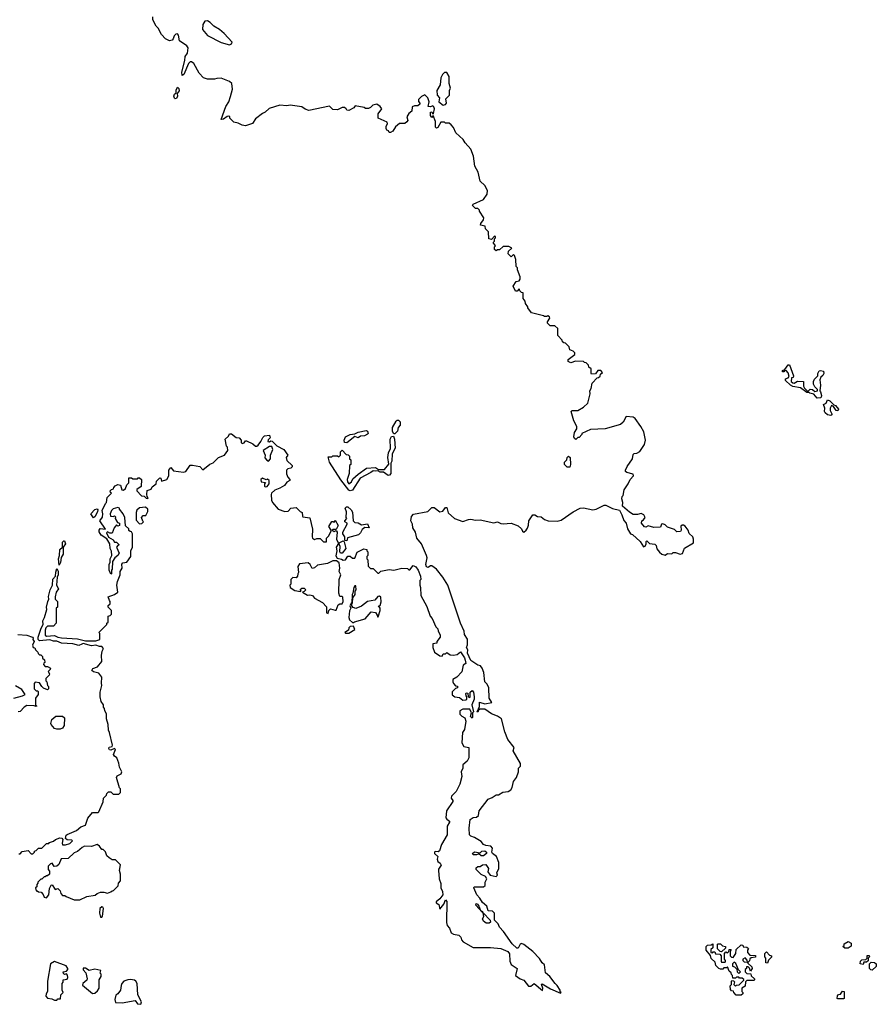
# Model space of a CAD drawing. Extents: x 1980017 to 2252640, y 74400 to 266395.
# Tile 52 of 256: x 2105812 to 2113260, y 98393 to 106950. Entities that reach past the tile are written whole.
import ezdxf

# ---------------------------------------------------------------- set-up
doc = ezdxf.new("R2010")
doc.units = 0

msp = doc.modelspace()

# ---------------------------------------------------------------- linework, layer by layer
at = {"layer": '0CON20XD'}
for points in [[(2109447, 106013), (2109435, 106007.5), (2109427.5, 106015), (2109426.7, 106065), (2109408.3, 106118.3), (2109395, 106100), (2109383.8, 106116.2), (2109385, 106147.5), (2109395, 106150), (2109405, 106130), (2109410, 106135), (2109417.5, 106175), (2109411.7, 106191.7), (2109405, 106200), (2109385, 106192.5), (2109362.5, 106195), (2109373.3, 106235), (2109360.5, 106270.5), (2109335, 106296.2), (2109305, 106282), (2109280, 106255), (2109278.3, 106238.3), (2109290, 106225), (2109290, 106215), (2109275, 106200), (2109245, 106202.5), (2109225, 106192.5), (2109222.5, 106155), (2109194.1, 106135.9), (2109177.5, 106105), (2109187.5, 106075), (2109178.3, 106061.7), (2109161.7, 106048.3), (2109115, 106046.7), (2109080.7, 106019.3), (2109055, 105982.5), (2109035, 105970), (2109025, 105970), (2109020, 105985), (2109005, 105990), (2108997.5, 106005), (2108997.5, 106025), (2109010, 106045), (2109008.3, 106058.3), (2108930, 106095), (2108928.3, 106131.7), (2108960, 106175), (2108947.5, 106195), (2108917, 106217), (2108881.7, 106208.3), (2108863, 106187), (2108845, 106177.5), (2108818.3, 106178.3), (2108807, 106187), (2108728.3, 106201.7), (2108716.4, 106183.6), (2108675, 106160), (2108655, 106162.5), (2108650, 106175), (2108635, 106186.7), (2108615, 106186.7), (2108575, 106167.5), (2108535, 106170), (2108505, 106197.5), (2108325, 106161.2), (2108295, 106171.2), (2108265, 106193.8), (2108165, 106206), (2108135, 106200.8), (2108075, 106208), (2107981.1, 106178.9), (2107946.2, 106145), (2107924.2, 106135.8), (2107862.9, 106087.1), (2107835, 106046.7), (2107775, 106027.5), (2107745, 106032.5), (2107711.7, 106051.7), (2107675, 106060), (2107640, 106095), (2107640, 106105), (2107631.7, 106111.7), (2107615, 106107.5), (2107585, 106086.7), (2107563.9, 106083.9), (2107603, 106197), (2107630, 106235), (2107646.4, 106283.6), (2107662.5, 106345), (2107657.5, 106395), (2107635, 106412.5), (2107565, 106442.5), (2107525, 106440), (2107505, 106432.5), (2107445, 106432.5), (2107410, 106445), (2107372.5, 106485), (2107325, 106570), (2107305, 106582.5), (2107295, 106582.5), (2107279.3, 106570.7), (2107239.5, 106475), (2107225, 106465.8), (2107220.4, 106495), (2107249.2, 106595), (2107250.2, 106629.8), (2107271.1, 106658.9), (2107276.4, 106706.4), (2107265, 106723.8), (2107202.5, 106765), (2107192.5, 106815), (2107185, 106826.7), (2107170, 106825), (2107155, 106810), (2107147.5, 106785), (2107137, 106773), (2107115, 106767.5), (2107080, 106785), (2107045, 106820), (2107017.5, 106875), (2106997.5, 106895), (2106968.3, 106948.3), (2106970, 106975)], [(2107635, 106732.5), (2107655, 106740), (2107660, 106755), (2107589.3, 106829.3), (2107550, 106865), (2107500, 106895), (2107467, 106927), (2107445, 106940), (2107421.7, 106938.3), (2107403, 106907), (2107402.5, 106865), (2107445, 106812.5), (2107565, 106752.5), (2107635, 106732.5)], [(2109495, 106206.2), (2109515, 106213.8), (2109522.5, 106225), (2109518.3, 106261.7), (2109550, 106295), (2109550, 106335), (2109557.5, 106355), (2109546.7, 106395), (2109546.4, 106456.4), (2109525, 106490), (2109505, 106490), (2109487.5, 106475), (2109473.3, 106445), (2109467, 106383), (2109440, 106335), (2109442.5, 106295), (2109461.7, 106271.7), (2109457.5, 106235), (2109495, 106206.2)], [(2107165, 106262), (2107157.9, 106267.9), (2107153.2, 106286.8), (2107158.1, 106301.9), (2107172.5, 106315), (2107173, 106337), (2107185, 106362.5), (2107195, 106352.5), (2107197.3, 106332.7), (2107180.7, 106309.3), (2107184.4, 106285), (2107175, 106264.2), (2107165, 106262)], [(2109469.3, 99619.3), (2109476.1, 99603.9), (2109453, 99567), (2109452.5, 99555), (2109458.8, 99485), (2109473, 99443), (2109472.5, 99405), (2109487.5, 99375), (2109492.5, 99345), (2109465, 99310), (2109432.5, 99285), (2109432.5, 99275), (2109455, 99260), (2109465, 99220), (2109500, 99265), (2109515, 99300), (2109527, 99287), (2109524.1, 99104.1), (2109528.3, 99078.3), (2109550, 99055), (2109562.5, 99015), (2109585, 99002.5), (2109630, 98995), (2109647, 98977), (2109653, 98953), (2109667, 98937), (2109755, 98888), (2109905, 98886.2), (2109995, 98877.5), (2110055, 98852.5), (2110071.7, 98831.7), (2110073, 98767), (2110085, 98740), (2110136.7, 98705), (2110122.5, 98642.5), (2110163.9, 98613.9), (2110195, 98602.5), (2110235, 98551.2), (2110255, 98551.2), (2110285, 98573.3), (2110356.7, 98513.3), (2110360, 98535), (2110350, 98565), (2110355, 98570), (2110426.7, 98526.7), (2110515, 98490), (2110520, 98495), (2110511.7, 98501.7), (2110510, 98515), (2110485, 98557.5), (2110467.5, 98575), (2110422.5, 98635), (2110385, 98667.5), (2110375, 98737.5), (2110353.8, 98755), (2110330.3, 98790.3), (2110273.1, 98853.1), (2110195, 98913.3), (2110175, 98922.5), (2110162.5, 98915), (2110145, 98880), (2110135, 98880), (2110095, 98918.8), (2110020, 99025), (2109982.7, 99062.7), (2109971.4, 99091.4), (2109941.4, 99125), (2109940, 99185), (2109921.7, 99201.7), (2109885, 99206.7), (2109873.3, 99245), (2109835, 99278.8), (2109814, 99315), (2109787.5, 99345), (2109760, 99405), (2109762.5, 99415), (2109845, 99413.3), (2109860, 99425), (2109860, 99455), (2109872.5, 99485), (2109863, 99503), (2109825, 99520), (2109780, 99565), (2109781.7, 99578.3), (2109795, 99590), (2109815, 99590), (2109835, 99606.2), (2109865, 99607.5), (2109887.5, 99575), (2109882.5, 99545), (2109902.5, 99515), (2109955.8, 99504.2), (2109966.7, 99515), (2109960, 99535), (2109978.8, 99575), (2109978.8, 99625), (2109958.3, 99678.3), (2109922.5, 99705), (2109917.5, 99715), (2109921.7, 99751.7), (2109908.3, 99768.3), (2109865, 99772.5), (2109845, 99782.5), (2109825, 99807.5), (2109765, 99843.3), (2109733.8, 99853.8), (2109722.5, 99865), (2109720, 99925), (2109729.3, 100000.7), (2109755, 100017.5), (2109785, 100020), (2109802.5, 100035), (2109806.4, 100073.6), (2109885, 100177.5), (2109920.7, 100189.3), (2109955, 100212.5), (2109975, 100212.5), (2110013.6, 100236.4), (2110057.7, 100242.3), (2110081.7, 100258.3), (2110093.9, 100276.1), (2110105, 100330), (2110132.5, 100365), (2110150, 100415), (2110150, 100445), (2110167, 100463), (2110167.5, 100485), (2110103.3, 100595), (2110110, 100625), (2110056.7, 100695), (2110030.7, 100760.7), (2110002.5, 100875), (2109965, 100897.5), (2109915, 100916.7), (2109855, 100958), (2109812.5, 100957.5), (2109800, 100950), (2109795, 100932.5), (2109790, 100935), (2109809.3, 100980.7), (2109811.2, 101018.8), (2109855.8, 101005.8), (2109916.7, 101015), (2109894, 101055), (2109890, 101145), (2109878, 101175), (2109856.2, 101195), (2109847.7, 101277.7), (2109833.3, 101315), (2109817.5, 101335), (2109795, 101340), (2109735, 101381.2), (2109706, 101445), (2109708.8, 101475), (2109697.5, 101495), (2109707, 101517), (2109706.4, 101566.4), (2109678.3, 101608.3), (2109676.7, 101635), (2109643.8, 101705), (2109536, 102035), (2109492.5, 102105), (2109435, 102176.2), (2109395, 102203.3), (2109385, 102203.3), (2109365, 102190), (2109350, 102195), (2109343.3, 102215), (2109356.2, 102273.8), (2109350, 102295), (2109305.7, 102395.7), (2109264.1, 102444.1), (2109252.5, 102495), (2109230, 102535), (2109227.5, 102565), (2109212.5, 102595), (2109218.3, 102631.7), (2109236.4, 102653.6), (2109360, 102675), (2109395, 102710), (2109415, 102710), (2109465, 102673.8), (2109489.7, 102680.3), (2109515, 102710), (2109525, 102710), (2109537.5, 102665), (2109593.9, 102613.9), (2109665, 102588.8), (2109714.1, 102605.9), (2109735, 102610), (2109775, 102602), (2109815, 102602.5), (2109935, 102578.8), (2109965, 102586.2), (2109995, 102571.2), (2110015, 102568.8), (2110085, 102573.3), (2110145, 102552.5), (2110176.4, 102526.4), (2110182.5, 102505), (2110195, 102497.5), (2110216.4, 102513.6), (2110228.3, 102531.7), (2110237, 102557), (2110237.5, 102595), (2110275, 102647.5), (2110291.7, 102648.3), (2110313.6, 102633.6), (2110345, 102630), (2110376.4, 102606.4), (2110405.9, 102595.9), (2110485, 102592), (2110518.6, 102601.4), (2110625, 102674), (2110685, 102706.2), (2110715, 102708), (2110795, 102689.2), (2110825, 102696), (2110895, 102731.2), (2110909.3, 102730.7), (2110965, 102701.2), (2111026.4, 102686.4), (2111047.7, 102647.7), (2111065, 102597.5), (2111086, 102575), (2111096.7, 102525), (2111123, 102483), (2111140, 102475), (2111207.5, 102415), (2111235, 102370), (2111250, 102375), (2111260, 102395), (2111260, 102415), (2111265, 102420), (2111288.3, 102398.3), (2111335, 102392.5), (2111345, 102380), (2111351.7, 102351.7), (2111373.6, 102323.6), (2111393.9, 102303.9), (2111423, 102297), (2111445, 102310), (2111481.7, 102308.3), (2111495, 102320), (2111515, 102320), (2111555, 102306.2), (2111575, 102310), (2111593.6, 102356.4), (2111670, 102405), (2111671.2, 102435), (2111665.8, 102455.8), (2111633.6, 102483.6), (2111624, 102515), (2111599.3, 102549.3), (2111585, 102558), (2111572.5, 102557.5), (2111561.2, 102548.8), (2111562.5, 102515), (2111556.4, 102503.6), (2111525, 102500), (2111505, 102520), (2111445, 102540), (2111425, 102560), (2111405, 102570), (2111392.5, 102565), (2111385, 102540), (2111325, 102537.5), (2111275, 102552.5), (2111255, 102540), (2111245, 102542.5), (2111217.5, 102575), (2111220, 102595), (2111236.4, 102603.6), (2111250, 102625), (2111237.7, 102647.7), (2111215, 102660), (2111185, 102650), (2111145, 102651.2), (2111115, 102668.8), (2111053, 102723), (2111057.5, 102755), (2111047.5, 102785), (2111050, 102805), (2111060, 102815), (2111067.5, 102865), (2111102.5, 102915), (2111120, 102955), (2111147.5, 102985), (2111145, 103000), (2111090, 103015), (2111080, 103025), (2111080, 103035), (2111093, 103067), (2111140, 103135), (2111145, 103170), (2111155, 103180), (2111177, 103183), (2111205, 103197.5), (2111245, 103257.5), (2111254, 103295), (2111237.7, 103367.7), (2111213.3, 103415), (2111162.5, 103485), (2111145, 103496.2), (2111085, 103502.5), (2111058.3, 103451.7), (2111035, 103432.5), (2110903, 103393), (2110775, 103390), (2110700, 103355), (2110700, 103345), (2110675, 103320), (2110665, 103320), (2110647, 103303), (2110635, 103310), (2110630, 103325), (2110637, 103363), (2110656.4, 103393.6), (2110656.7, 103415), (2110630, 103465), (2110607.5, 103545), (2110615, 103552.5), (2110665, 103552.5), (2110715, 103582.5), (2110753, 103617), (2110771.7, 103698.3), (2110770, 103725), (2110780, 103745), (2110788.3, 103791.7), (2110831.7, 103838.3), (2110845, 103840), (2110858.3, 103851.7), (2110861.7, 103868.3), (2110880, 103885), (2110865, 103900), (2110840, 103900), (2110818.3, 103871.7), (2110785, 103870), (2110780, 103875), (2110780, 103915), (2110761.7, 103931.7), (2110758.3, 103948.3), (2110738.3, 103968.3), (2110721.7, 103971.7), (2110715, 103980), (2110645, 103983.3), (2110605, 103966.7), (2110580.7, 103980.7), (2110581.7, 103998.3), (2110638.3, 104041.7), (2110640, 104055), (2110625, 104070), (2110595, 104080), (2110588.3, 104108.3), (2110558.3, 104138.3), (2110541.7, 104141.7), (2110531.7, 104151.7), (2110530, 104165), (2110490, 104205), (2110490, 104265), (2110465, 104290), (2110425, 104290), (2110401.7, 104311.7), (2110400, 104325), (2110420, 104355), (2110418.3, 104368.3), (2110405, 104377.5), (2110395, 104370), (2110375, 104370), (2110367, 104377), (2110263, 104403), (2110230, 104445), (2110230, 104455), (2110210, 104485), (2110207.5, 104505), (2110188.3, 104528.3), (2110190, 104575), (2110175, 104580), (2110160, 104595), (2110155, 104610), (2110138.3, 104591.7), (2110121.7, 104591.7), (2110103, 104633), (2110130, 104675), (2110155, 104680), (2110162.5, 104695), (2110162.5, 104715), (2110140, 104775), (2110140, 104795), (2110130, 104805), (2110126.7, 104865), (2110115, 104900), (2110105, 104910), (2110085, 104890), (2110060, 104915), (2110061.7, 104938.3), (2110090, 104965), (2110065, 104980), (2110015, 104980), (2109985, 104950), (2109965, 104950), (2109955, 104940), (2109941.7, 104951.7), (2109940, 104975), (2109950, 104985), (2109930, 105015), (2109940, 105025), (2109940, 105045), (2109950, 105055), (2109950, 105065), (2109941.7, 105068.3), (2109915, 105040), (2109890, 105045), (2109887, 105107), (2109861.7, 105131.7), (2109860, 105155), (2109820, 105165), (2109821.7, 105178.3), (2109845, 105210), (2109847, 105227), (2109810, 105285), (2109810, 105295), (2109795, 105310), (2109775, 105310), (2109750, 105335), (2109755, 105347.5), (2109845, 105386.7), (2109875.8, 105435), (2109880.8, 105465), (2109855, 105508), (2109815.7, 105545.7), (2109799.2, 105625), (2109768.3, 105678.3), (2109757.5, 105765), (2109735.9, 105825.9), (2109685, 105880), (2109669.3, 105909.3), (2109605, 105967.5), (2109583.6, 106013.6), (2109565, 106037.5), (2109545, 106050), (2109515, 106050), (2109505, 106060), (2109475, 106060), (2109447, 106013)], [(2112745, 103660), (2112717, 103697), (2112683, 103703), (2112675, 103710), (2112655, 103710), (2112601.7, 103751.7), (2112535, 103763.3), (2112512.5, 103775), (2112470, 103815), (2112471.7, 103828.3), (2112493, 103837), (2112501.7, 103848.3), (2112495, 103880), (2112475, 103900), (2112461.7, 103898.3), (2112455, 103890), (2112445, 103890), (2112445, 103900), (2112465, 103910), (2112495, 103950), (2112505, 103950), (2112540, 103855), (2112538.3, 103841.7), (2112523, 103837), (2112520, 103805), (2112533, 103793), (2112545, 103792.5), (2112575, 103807.5), (2112626.2, 103806.2), (2112627.5, 103765), (2112637, 103747), (2112665, 103720), (2112685, 103740), (2112705, 103737.5), (2112725, 103720), (2112750, 103725), (2112750, 103735), (2112725, 103760), (2112713, 103783), (2112712.5, 103805), (2112722.5, 103825), (2112752.5, 103855), (2112752.5, 103875), (2112761.7, 103898.3), (2112775, 103902.5), (2112800, 103895), (2112803.3, 103875), (2112795, 103857.5), (2112776.7, 103843.3), (2112769.3, 103820.7), (2112773.3, 103775), (2112767.5, 103725), (2112775.9, 103715.9), (2112782.5, 103685), (2112781.7, 103668.3), (2112775, 103662.5), (2112745, 103660)], [(2112865, 103510), (2112835, 103516.7), (2112815, 103532.5), (2112810, 103545), (2112812.5, 103575), (2112800, 103605), (2112823.3, 103616.7), (2112835, 103647.5), (2112855, 103636.7), (2112891.7, 103601.7), (2112905, 103597.5), (2112932.5, 103565), (2112925, 103550), (2112910, 103555), (2112888.3, 103588.3), (2112871.7, 103598.3), (2112857.5, 103575), (2112857.5, 103555), (2112872.5, 103525), (2112872.5, 103515), (2112865, 103510)], [(2109075, 103350), (2109065, 103350), (2109052.5, 103372.5), (2109052.5, 103405), (2109085, 103460), (2109095, 103470), (2109105, 103470), (2109120, 103455), (2109120, 103425), (2109102.5, 103405), (2109097.5, 103375), (2109075, 103350)], [(2108655, 103273.3), (2108637, 103277), (2108632.5, 103295), (2108646.2, 103325), (2108661.2, 103335), (2108685, 103345.5), (2108725, 103351.2), (2108755, 103366.7), (2108825, 103380), (2108837.5, 103375), (2108842.5, 103355), (2108835, 103347.5), (2108810, 103335), (2108775, 103330), (2108755, 103317.5), (2108725, 103327.5), (2108655, 103273.3)], [(2106225, 99870), (2106305, 99903.8), (2106343, 99937), (2106385, 99950), (2106405, 100010), (2106445, 100060), (2106495, 100060), (2106500, 100065), (2106537, 100153), (2106540, 100185), (2106568.3, 100211.7), (2106570, 100225), (2106585, 100240), (2106605, 100240), (2106625, 100220), (2106675, 100220), (2106690, 100235), (2106690, 100265), (2106680, 100275), (2106652.5, 100365), (2106660.7, 100379.3), (2106695, 100397.5), (2106700, 100415), (2106680, 100455), (2106675, 100490), (2106656.2, 100535), (2106635, 100551.2), (2106627.5, 100565), (2106645, 100607.5), (2106635, 100617.5), (2106605, 100601.1), (2106593.9, 100603.9), (2106587.1, 100615), (2106591.3, 100628.7), (2106616.4, 100633.6), (2106620, 100645), (2106593.3, 100755), (2106583.3, 100775), (2106582.5, 100825), (2106567.5, 100875), (2106567, 100917), (2106553, 100943), (2106550, 100965), (2106540, 100975), (2106540, 100995), (2106520, 101025), (2106512.5, 101065), (2106512.5, 101105), (2106527.5, 101165), (2106523.3, 101185), (2106527.5, 101235), (2106500.7, 101270.7), (2106455, 101283.8), (2106440, 101295), (2106449.3, 101310.7), (2106487.5, 101325), (2106527, 101373), (2106522.5, 101425), (2106528.3, 101461.7), (2106540, 101485), (2106525, 101502.5), (2106505, 101502.5), (2106475, 101513.8), (2106435, 101507.5), (2106365, 101527.5), (2106351.7, 101521.7), (2106325, 101511.2), (2106275, 101526.7), (2106175, 101531.2), (2106135, 101550), (2106105, 101548.8), (2106075, 101561.2), (2105985, 101553.3), (2105973.3, 101565), (2105973.8, 101585), (2105997.7, 101662.3), (2106016.2, 101693.8), (2106014.5, 101725.5), (2106028.8, 101755), (2106046.7, 101825), (2106044.3, 101845), (2106055.7, 101895), (2106066.7, 101915), (2106062.7, 101937.3), (2106075.7, 101995), (2106096.7, 102035), (2106100.9, 102089.1), (2106123.3, 102115), (2106125, 102150), (2106135, 102180), (2106146.4, 102156.4), (2106146.7, 102125), (2106137.5, 102105), (2106132.5, 102035), (2106150, 102005), (2106130, 101975), (2106120, 101935), (2106120, 101915), (2106140, 101895), (2106140, 101845), (2106130, 101835), (2106130, 101705), (2106105, 101680), (2106055, 101680), (2106040, 101665), (2106033.8, 101645), (2106035, 101600), (2106046.4, 101593.6), (2106115, 101597.5), (2106145, 101582.5), (2106175, 101577.5), (2106315, 101570), (2106385, 101553.3), (2106475, 101553.3), (2106510, 101565), (2106510, 101615), (2106500, 101625), (2106550, 101675), (2106570, 101695), (2106570, 101705), (2106580, 101715), (2106580, 101765), (2106598.3, 101771.7), (2106610, 101785), (2106610, 101815), (2106580, 101845), (2106581.7, 101858.3), (2106600, 101875), (2106600, 101895), (2106591.7, 101901.7), (2106580, 101935), (2106635, 101955.7), (2106666.7, 101975), (2106656.7, 102035), (2106662, 102068), (2106686, 102125), (2106686, 102155), (2106704, 102185), (2106700.8, 102219.2), (2106710, 102230), (2106743, 102237), (2106777.5, 102285), (2106777.5, 102335), (2106792.5, 102365), (2106793, 102483), (2106785, 102500), (2106771.7, 102501.7), (2106761.7, 102511.7), (2106760, 102525), (2106731.7, 102551.7), (2106727.5, 102625), (2106712.5, 102655), (2106680, 102695), (2106680, 102705), (2106665, 102710), (2106625, 102700), (2106610, 102685), (2106600, 102655), (2106602.5, 102635), (2106625, 102632.5), (2106635, 102637.5), (2106645, 102630), (2106642.5, 102615), (2106661.7, 102581.7), (2106680, 102575), (2106680, 102555), (2106665, 102550), (2106655, 102560), (2106645, 102550), (2106633.3, 102535), (2106615, 102487.5), (2106595, 102487.5), (2106575, 102500), (2106568.3, 102491.7), (2106583.3, 102453.3), (2106625, 102430), (2106635, 102410), (2106655, 102410), (2106677.5, 102385), (2106665, 102380), (2106653.3, 102365), (2106676.7, 102315), (2106666.7, 102295), (2106638, 102272), (2106618.3, 102241.7), (2106617.5, 102175), (2106610, 102165), (2106610, 102135), (2106605, 102130), (2106590, 102165), (2106590, 102215), (2106600, 102235), (2106600, 102265), (2106612.5, 102295), (2106611.7, 102331.7), (2106600, 102355), (2106596.7, 102395), (2106569.3, 102439.3), (2106521.7, 102471.7), (2106501.7, 102498.3), (2106502.5, 102515), (2106512.3, 102527.7), (2106557.5, 102522.5), (2106510, 102595), (2106532.3, 102627.7), (2106536.2, 102655), (2106530, 102685), (2106557.5, 102745), (2106567.5, 102755), (2106573, 102797), (2106610, 102835), (2106601.7, 102841.7), (2106600, 102855), (2106611.7, 102868.3), (2106628.3, 102871.7), (2106630, 102885), (2106641.7, 102898.3), (2106665, 102910), (2106690, 102905), (2106700, 102865), (2106715, 102860), (2106732.5, 102875), (2106743, 102907), (2106760, 102925), (2106761.7, 102968.3), (2106785, 102970), (2106795, 102960), (2106835, 102960), (2106841.7, 102968.3), (2106855, 102970), (2106870, 102955), (2106867, 102893), (2106831.7, 102868.3), (2106830, 102855), (2106871.7, 102811.7), (2106895, 102810), (2106911.7, 102791.7), (2106925, 102790), (2106930, 102795), (2106920, 102805), (2106917.5, 102825), (2106921.7, 102858.3), (2106955, 102870), (2106965, 102890), (2107000, 102915), (2107001.7, 102938.3), (2107031.7, 102968.3), (2107040, 102965), (2107045, 102940), (2107090, 102955), (2107110, 102985), (2107107.5, 103035), (2107125, 103057.5), (2107148.3, 103028.3), (2107235, 103016.7), (2107255.9, 103024.1), (2107295, 103080), (2107315, 103080), (2107377, 103067), (2107405, 103037.5), (2107465, 103087.5), (2107495, 103100), (2107540, 103145), (2107592.5, 103165), (2107622.5, 103205), (2107620, 103235), (2107610, 103245), (2107600, 103305), (2107628.3, 103331.7), (2107635, 103350), (2107655, 103350), (2107695, 103320), (2107720, 103315), (2107737, 103297), (2107737.5, 103275), (2107745, 103267.5), (2107765, 103272.5), (2107775, 103290), (2107785, 103290), (2107840, 103265), (2107863.6, 103243.6), (2107875, 103243.3), (2107886.4, 103253.6), (2107910, 103285), (2107925, 103320), (2107940, 103335), (2107985, 103340), (2107990, 103315), (2107971.7, 103298.3), (2107970, 103285), (2107985, 103280), (2107995, 103290), (2108008.3, 103288.3), (2108047, 103247), (2108107.5, 103215), (2108142.5, 103165), (2108130, 103145), (2108135, 103120), (2108180, 103075), (2108180, 103065), (2108168.3, 103051.7), (2108143, 103047), (2108132.5, 103035), (2108133, 103003), (2108143, 102973), (2108160, 102955), (2108160, 102945), (2108135, 102930), (2108115, 102902.5), (2108075, 102877.5), (2108029.3, 102860.7), (2108002.5, 102835), (2107997.5, 102825), (2108000, 102775), (2108010, 102755), (2108060, 102695), (2108116.7, 102676.7), (2108145, 102680), (2108170, 102705), (2108215, 102710), (2108250, 102675), (2108268.3, 102668.3), (2108270, 102635), (2108275, 102630), (2108335, 102620), (2108357, 102523), (2108353.8, 102455), (2108357.5, 102445), (2108375, 102432.5), (2108395, 102440), (2108425, 102440), (2108453, 102413), (2108478.3, 102411.7), (2108480, 102445), (2108498.3, 102461.7), (2108520, 102505), (2108520, 102515), (2108500, 102545), (2108525, 102590), (2108538.3, 102588.3), (2108545, 102580), (2108555, 102600), (2108580, 102555), (2108565, 102520), (2108535, 102520), (2108530, 102515), (2108545, 102502.5), (2108565, 102510), (2108572.5, 102495), (2108568, 102435), (2108583, 102397), (2108563.9, 102366.1), (2108568.8, 102335), (2108561.7, 102291.7), (2108571.7, 102271.7), (2108610.8, 102260.8), (2108625, 102253.3), (2108643.6, 102256.4), (2108665, 102287.5), (2108685, 102286.7), (2108705, 102270), (2108725, 102270), (2108745, 102322.5), (2108805, 102352.5), (2108830, 102345), (2108830, 102335), (2108840, 102325), (2108840, 102295), (2108830, 102285), (2108830, 102265), (2108840, 102255), (2108841.7, 102201.7), (2108861.7, 102181.7), (2108885, 102180), (2108925, 102140), (2108935, 102140), (2108953, 102157), (2109025, 102172.5), (2109065, 102167.5), (2109135, 102182.5), (2109185, 102180), (2109195, 102170), (2109205, 102170), (2109233, 102207), (2109256.7, 102195), (2109275.9, 102165.9), (2109296.7, 102115), (2109300, 102085), (2109290, 102075), (2109290, 102035), (2109297.5, 102015), (2109300, 101945), (2109351.7, 101851.7), (2109380, 101765), (2109397, 101747), (2109430, 101675), (2109447, 101657), (2109450, 101635), (2109467.5, 101605), (2109467, 101583), (2109440, 101545), (2109438.3, 101531.7), (2109403, 101527), (2109403.6, 101493.6), (2109417.5, 101455), (2109465, 101422.5), (2109485, 101420), (2109495, 101440), (2109515, 101440), (2109525, 101450), (2109555, 101430), (2109585, 101427.5), (2109617, 101433), (2109645, 101457.5), (2109680, 101405), (2109686.7, 101385), (2109690, 101355), (2109668.3, 101341.7), (2109657, 101283), (2109613, 101237), (2109577.5, 101215), (2109577, 101197), (2109585, 101180), (2109601.7, 101161.7), (2109618.3, 101158.3), (2109620, 101145), (2109601.7, 101138.3), (2109571.7, 101108.3), (2109572.7, 101082.7), (2109595, 101066), (2109635, 101060), (2109665, 101037.5), (2109691.7, 101038.3), (2109700, 101045), (2109700, 101065), (2109693, 101073), (2109690, 101095), (2109695, 101100), (2109708.3, 101098.3), (2109710, 101065), (2109725, 101060), (2109730, 101065), (2109730, 101105), (2109745, 101120), (2109756.7, 101105), (2109762.5, 101065), (2109763.3, 101045), (2109743.3, 100995), (2109757.5, 100935), (2109750, 100925), (2109750, 100885), (2109745, 100880), (2109732.5, 100895), (2109740, 100925), (2109727, 100957), (2109665, 100958.8), (2109640, 100945), (2109640, 100915), (2109657, 100897), (2109683, 100883), (2109691.2, 100855), (2109679.3, 100780.7), (2109662.5, 100755), (2109656.2, 100665), (2109675, 100633.3), (2109717.5, 100625), (2109716, 100535), (2109702.5, 100505), (2109664.1, 100475.9), (2109666.2, 100445), (2109650.8, 100415), (2109655.8, 100374.2), (2109638.8, 100305), (2109607.5, 100242.5), (2109566.4, 100203.6), (2109563.3, 100185), (2109576.7, 100165), (2109576.7, 100155), (2109523.6, 100073.6), (2109517.5, 100015), (2109525, 100002.5), (2109550, 99985), (2109550, 99975), (2109528.3, 99941.7), (2109527.5, 99865), (2109478.3, 99781.7), (2109463, 99727), (2109451.7, 99718.3), (2109425, 99720), (2109420, 99715), (2109420, 99705), (2109447, 99677), (2109442.5, 99655), (2109447.5, 99635), (2109469.3, 99619.3)], [(2108685, 102855.7), (2108672.7, 102862.7), (2108605, 102950), (2108506.7, 103105), (2108495, 103150), (2108525, 103150), (2108535, 103160), (2108575, 103160), (2108587.5, 103152.5), (2108600, 103165), (2108600, 103195), (2108615, 103210), (2108651.7, 103171.7), (2108668.3, 103168.3), (2108678.3, 103158.3), (2108680, 103135), (2108690, 103125), (2108690, 103085), (2108680, 103075), (2108677.5, 103005), (2108660, 102955), (2108662.5, 102935), (2108675, 102917.5), (2108696.2, 102935), (2108710, 102960), (2108755, 103001.2), (2108828, 103052), (2108905, 103058), (2108931.7, 103041.7), (2108985, 103040.8), (2109022.5, 103087.5), (2109013.1, 103145), (2109017.5, 103185), (2109036.2, 103223.8), (2109034.2, 103305), (2109045, 103327.5), (2109061.7, 103331.7), (2109072, 103305), (2109077.5, 103225), (2109051.7, 103178.3), (2109048, 103112), (2109040, 103095), (2109040, 103005), (2109028.8, 102991.2), (2109015, 102990), (2108975, 103018.8), (2108945, 103018.9), (2108925, 103030), (2108905, 103026), (2108885, 103030), (2108863.9, 103016.1), (2108773.4, 102966.6), (2108705, 102861.2), (2108685, 102855.7)], [(2107975, 103113.3), (2107992.5, 103135), (2107992.5, 103165), (2108012.5, 103215), (2108005, 103240), (2107985, 103240), (2107930, 103205), (2107946.4, 103166.4), (2107943, 103143), (2107960.7, 103120.7), (2107975, 103113.3)], [(2110595, 103060), (2110571.7, 103061.7), (2110550, 103085), (2110550, 103105), (2110570, 103125), (2110572.5, 103145), (2110585, 103157.5), (2110597.5, 103145), (2110602.5, 103085), (2110595, 103060)], [(2107945, 102890), (2107965, 102892.5), (2107980, 102915), (2107980, 102945), (2107967, 102957), (2107955, 102950), (2107923, 102967), (2107910, 102955), (2107913, 102933), (2107948.3, 102928.3), (2107940, 102915), (2107940, 102895), (2107945, 102890)], [(2106455, 102620), (2106430, 102655), (2106465, 102692.5), (2106485, 102700), (2106491.7, 102691.7), (2106490, 102675), (2106468.3, 102631.7), (2106455, 102620)], [(2106855, 102570), (2106875, 102572.5), (2106890, 102585), (2106881.7, 102591.7), (2106870, 102625), (2106885, 102640), (2106908.3, 102641.7), (2106927.5, 102675), (2106927, 102697), (2106905, 102712.5), (2106855, 102707.5), (2106831.7, 102688.3), (2106823.9, 102666.1), (2106825, 102600), (2106855, 102570)], [(2108655, 102420), (2108640, 102425), (2108640, 102455), (2108623, 102483), (2108622.5, 102495), (2108660, 102565), (2108660, 102575), (2108640, 102585), (2108640, 102595), (2108657.5, 102615), (2108650, 102625), (2108653, 102673), (2108642.5, 102705), (2108653, 102717), (2108665, 102717.5), (2108695, 102690), (2108705, 102670), (2108712.5, 102595), (2108725, 102580), (2108755, 102577.5), (2108785, 102560), (2108835, 102570), (2108850, 102535), (2108812.5, 102537.5), (2108790.7, 102519.3), (2108775, 102490), (2108757, 102473), (2108661.7, 102448.3), (2108655, 102420)], [(2106155, 102210), (2106148.8, 102265), (2106157.7, 102292.3), (2106162.5, 102345), (2106183, 102367), (2106185, 102410), (2106195, 102422.5), (2106201.7, 102421.7), (2106210, 102395), (2106190, 102365), (2106191.2, 102305), (2106172.5, 102275), (2106166.4, 102233.6), (2106155, 102210)], [(2108615, 102314), (2108602.5, 102315), (2108596.2, 102325), (2108597.5, 102375), (2108587.5, 102395), (2108590, 102405), (2108625, 102420), (2108632.5, 102412.5), (2108646.7, 102355), (2108615, 102314)], [(2108495, 101790), (2108500, 101815), (2108515, 101830), (2108555, 101817.5), (2108565, 101820), (2108580, 101865), (2108595, 101873.1), (2108616.2, 101873.8), (2108625.9, 101894.1), (2108620.7, 101930.7), (2108615, 101936.7), (2108595, 101937.5), (2108586.9, 101965), (2108590.5, 102085), (2108603.8, 102125), (2108590, 102155), (2108595.6, 102185), (2108590, 102230), (2108567, 102247), (2108535, 102247.5), (2108487, 102223), (2108400.5, 102209.6), (2108375, 102187.5), (2108355, 102180), (2108338.8, 102215), (2108320.5, 102230.4), (2108245, 102220), (2108230.7, 102199.3), (2108237.5, 102145), (2108230, 102135), (2108227, 102113), (2108215, 102100), (2108188.3, 102101.7), (2108170, 102085), (2108170, 102045), (2108160, 102035), (2108162.5, 102015), (2108205, 101990), (2108255, 101980), (2108260, 101985), (2108251.7, 101998.3), (2108265, 102010), (2108285, 102010), (2108300, 101995), (2108285, 101980), (2108270, 101975), (2108315, 101950), (2108335, 101952.5), (2108356.7, 101946.7), (2108375, 101923.3), (2108445.8, 101885.8), (2108478.3, 101848.3), (2108480, 101795), (2108495, 101790)], [(2108705, 101880), (2108710, 101925), (2108727.5, 101955), (2108730, 101985), (2108737.5, 101995), (2108735, 102030), (2108725, 102030), (2108717.5, 102015), (2108710, 101965), (2108702.5, 101955), (2108700, 101880), (2108705, 101880)], [(2108715, 101710), (2108723, 101717), (2108815, 101742.5), (2108867, 101803), (2108905, 101797.5), (2108920, 101775), (2108921.7, 101761.7), (2108928.3, 101761.7), (2108946.2, 101815), (2108946.4, 101836.4), (2108932.5, 101855), (2108945, 101860), (2108955, 101890), (2108951.2, 101931.2), (2108939.3, 101939.3), (2108925, 101937.5), (2108900, 101905), (2108837.5, 101892.5), (2108785, 101853.3), (2108735, 101833.3), (2108710.7, 101840.7), (2108700, 101855), (2108700, 101880), (2108695, 101880), (2108682.5, 101855), (2108690, 101835), (2108678.3, 101811.7), (2108673.3, 101755), (2108680, 101735), (2108705, 101710), (2108715, 101710)], [(2108675, 101620), (2108725, 101650), (2108715, 101680), (2108685, 101677.5), (2108673.3, 101665), (2108670, 101645), (2108640, 101625), (2108645, 101620), (2108675, 101620)], [(2105795, 101607.5), (2105875, 101600), (2105922.5, 101585), (2105930, 101575), (2105927.5, 101565), (2105937.5, 101545), (2105922.5, 101515), (2105930, 101495), (2105945, 101490), (2105950, 101475), (2105970, 101455), (2105971.7, 101441.7), (2105985, 101430), (2105995, 101430), (2106010, 101415), (2106011.7, 101401.7), (2106028.3, 101388.3), (2106030, 101365), (2106021.7, 101358.3), (2106020, 101345), (2106035, 101330), (2106055, 101330), (2106080, 101315), (2106078.3, 101301.7), (2106060, 101285), (2106070, 101265), (2106067, 101253), (2106040, 101225), (2106040, 101205), (2106047, 101197), (2106052.5, 101165), (2106062.5, 101155), (2106062.5, 101135), (2106055, 101127.5), (2106020, 101140), (2106003.9, 101153.9), (2105985, 101187.5), (2105947.5, 101192.5), (2105937.5, 101182.5), (2105937.5, 101135), (2105955, 101117.5), (2105966.7, 101116.7), (2105971.7, 101111.7), (2105972.5, 101085), (2105950, 101055), (2105950, 100995), (2105960, 100985), (2105955, 100980), (2105937.5, 100987.5), (2105875, 100990), (2105850, 100975), (2105815, 100937.5), (2105800, 100935)], [(2105762.5, 101052.5), (2105837, 101073), (2105860, 101085), (2105830, 101130), (2105775, 101160)], [(2106165, 100783.8), (2106135, 100784), (2106115, 100791.2), (2106086.2, 100825), (2106083.3, 100835), (2106093, 100867), (2106125, 100897.5), (2106185, 100897.5), (2106201.7, 100881.7), (2106198, 100815), (2106185, 100793.3), (2106165, 100783.8)], [(2105805, 99700), (2105815, 99700), (2105835, 99720), (2105885, 99730), (2105911.7, 99701.7), (2105925, 99700), (2105940, 99715), (2105940, 99725), (2105955, 99730), (2105975, 99750), (2106005, 99750), (2106045, 99790), (2106065, 99790), (2106071.7, 99798.3), (2106105, 99810), (2106123, 99827), (2106160.7, 99839.3), (2106178, 99838), (2106187, 99827), (2106180, 99795), (2106185, 99780), (2106211.7, 99778.3), (2106248.3, 99791.7), (2106270, 99815), (2106265, 99820), (2106225, 99822.5), (2106210, 99835), (2106216.2, 99863.8), (2106225, 99870)], [(2106285, 99300), (2106335, 99302.5), (2106395, 99330), (2106467, 99343), (2106485, 99357.5), (2106515, 99366.7), (2106545, 99367.5), (2106575, 99360), (2106605, 99370), (2106615, 99380), (2106628.3, 99381.7), (2106668.3, 99421.7), (2106670, 99445), (2106690, 99465), (2106690, 99525), (2106680, 99555), (2106690, 99605), (2106645, 99650), (2106615, 99650), (2106590, 99665), (2106570, 99685), (2106558.3, 99718.3), (2106538.3, 99738.3), (2106525, 99740), (2106506.4, 99766.4), (2106485, 99782.5), (2106435, 99763.3), (2106375, 99767.5), (2106355, 99757.5), (2106315, 99720), (2106285, 99710), (2106235, 99660), (2106171.7, 99658.3), (2106151.2, 99608.8), (2106135, 99592.5), (2106111.7, 99591.7), (2106095, 99620), (2106080, 99615), (2106060, 99595), (2106060, 99565), (2106071.7, 99551.7), (2106070, 99525), (2106055, 99510), (2106045, 99510), (2106035, 99500), (2106025, 99500), (2106005, 99480), (2105995, 99480), (2105970, 99455), (2105970, 99445), (2105960, 99435), (2105960, 99415), (2105950, 99405), (2105955, 99380), (2105965, 99380), (2105975, 99370), (2105998.3, 99368.3), (2106017, 99347), (2106023.6, 99323.6), (2106045, 99317.5), (2106066.7, 99345), (2106071.2, 99398.8), (2106085, 99430), (2106095, 99432.5), (2106121.7, 99391.7), (2106145, 99400), (2106165, 99380), (2106170, 99355), (2106185, 99340), (2106205, 99340), (2106215, 99330), (2106285, 99300)], [(2109845, 99682.5), (2109825, 99682.5), (2109805, 99700), (2109785, 99692.5), (2109753.6, 99693.6), (2109750, 99705), (2109765, 99717.5), (2109815, 99710), (2109830, 99725), (2109855, 99727.5), (2109870, 99715), (2109870, 99705), (2109845, 99682.5)], [(2109835, 99190), (2109777.5, 99255), (2109781.2, 99268.8), (2109792.5, 99265), (2109805, 99247.5), (2109820, 99210), (2109835, 99200), (2109835, 99190)], [(2106525, 99150), (2106531.7, 99158.3), (2106540, 99225), (2106535, 99237.5), (2106525, 99240), (2106510, 99225), (2106506.7, 99185), (2106515, 99150), (2106525, 99150)], [(2109867.7, 99097.7), (2109843.3, 99115), (2109836.2, 99135), (2109846.7, 99155), (2109841.7, 99188.3), (2109901.4, 99125), (2109904.1, 99105.9), (2109895, 99099.2), (2109867.7, 99097.7)], [(2112041.7, 98471.7), (2112020, 98495), (2112018.3, 98508.3), (2112001.7, 98511.7), (2111991.7, 98521.7), (2111990, 98555), (2112000, 98565), (2112000, 98595), (2112005, 98600), (2112018.3, 98598.3), (2112028.3, 98588.3), (2112020, 98565), (2112035, 98550), (2112045, 98560), (2112068.3, 98561.7), (2112108.3, 98601.7), (2112108.3, 98608.3), (2112095, 98620), (2112071.7, 98621.7), (2112065, 98630), (2112045, 98630), (2112035, 98620), (2112011.7, 98621.7), (2112010, 98645), (2112001.7, 98651.7), (2111998.3, 98668.3), (2111981.7, 98681.7), (2111965, 98720), (2111958.3, 98711.7), (2111935, 98710), (2111925, 98700), (2111905, 98697.5), (2111890, 98705), (2111865, 98730), (2111858.3, 98758.3), (2111825, 98792.5), (2111818.3, 98818.3), (2111780, 98865), (2111780, 98895), (2111791.7, 98908.3), (2111825, 98910), (2111838.3, 98918.3), (2111840, 98885), (2111821.7, 98868.3), (2111820, 98845), (2111835, 98840), (2111841.7, 98848.3), (2111855, 98850), (2111861.7, 98831.7), (2111898.3, 98828.3), (2111910, 98815), (2111910, 98765), (2111915, 98760), (2111945, 98760), (2111950, 98765), (2111950, 98775), (2111940, 98785), (2111940, 98835), (2111951.7, 98848.3), (2111965, 98840), (2111978.3, 98851.7), (2111981.7, 98868.3), (2111998.3, 98868.3), (2111990, 98855), (2111990, 98815), (2112001.7, 98801.7), (2112015, 98800), (2112040, 98835), (2112041.7, 98868.3), (2112085, 98910), (2112098.3, 98908.3), (2112101.7, 98891.7), (2112135, 98890), (2112148.3, 98878.3), (2112140, 98865), (2112140, 98845), (2112161.7, 98821.7), (2112208.3, 98818.3), (2112208.3, 98801.7), (2112171.7, 98798.3), (2112161.7, 98788.3), (2112158.3, 98771.7), (2112145, 98760), (2112140, 98760), (2112138.3, 98778.3), (2112118.3, 98798.3), (2112100, 98785), (2112100, 98775), (2112111.7, 98761.7), (2112140, 98760), (2112141.7, 98751.7), (2112178.3, 98718.3), (2112180, 98705), (2112165, 98680), (2112158.3, 98708.3), (2112145, 98720), (2112131.7, 98718.3), (2112130, 98705), (2112120, 98695), (2112120, 98675), (2112135, 98660), (2112168.3, 98658.3), (2112171.7, 98641.7), (2112200, 98615), (2112200, 98605), (2112195, 98600), (2112135, 98600), (2112121.7, 98588.3), (2112118.3, 98551.7), (2112090, 98535), (2112090, 98505), (2112100, 98495), (2112100, 98485), (2112085, 98472.5), (2112041.7, 98471.7)], [(2111915, 98850), (2111901.7, 98851.7), (2111880, 98875), (2111880, 98915), (2111885, 98920), (2111905, 98920), (2111921.7, 98901.7), (2111950, 98895), (2111948.3, 98881.7), (2111915, 98850)], [(2113015, 98880), (2112985, 98880), (2112970, 98895), (2112980, 98905), (2112980, 98920), (2113015, 98940), (2113040, 98925), (2113040, 98900), (2113015, 98880)], [(2112315, 98750), (2112300, 98755), (2112300, 98795), (2112290, 98805), (2112290, 98835), (2112305, 98850), (2112331.7, 98821.7), (2112350, 98815), (2112348.3, 98801.7), (2112321.7, 98778.3), (2112315, 98750)], [(2106135, 98430), (2106145, 98440), (2106168.3, 98441.7), (2106170, 98475), (2106190, 98495), (2106182.5, 98515), (2106180, 98575), (2106190, 98585), (2106190, 98605), (2106225, 98612.5), (2106230, 98625), (2106227, 98647), (2106218.3, 98658.3), (2106201.7, 98651.7), (2106191.7, 98661.7), (2106190, 98675), (2106218.3, 98681.7), (2106230, 98695), (2106230, 98705), (2106215, 98726.7), (2106115, 98766.7), (2106081.2, 98745), (2106053.3, 98595), (2106053.3, 98505), (2106041.2, 98485), (2106038.8, 98465), (2106055, 98447.5), (2106091.7, 98441.7), (2106115, 98430), (2106135, 98430)], [(2112065, 98660), (2112080, 98675), (2112061.7, 98691.7), (2112038.3, 98748.3), (2112025, 98760), (2112010, 98745), (2112010, 98725), (2112028.3, 98718.3), (2112048.3, 98698.3), (2112050, 98675), (2112065, 98660)], [(2113145, 98740), (2113120, 98745), (2113121.7, 98768.3), (2113135, 98780), (2113168.3, 98781.7), (2113180, 98795), (2113181.7, 98818.3), (2113198.3, 98818.3), (2113200, 98805), (2113190, 98795), (2113188.3, 98771.7), (2113175, 98760), (2113151.7, 98758.3), (2113145, 98740)], [(2113225, 98690), (2113211.7, 98691.7), (2113200, 98705), (2113200, 98745), (2113215, 98760), (2113245, 98757.5), (2113260, 98745), (2113258.3, 98721.7), (2113225, 98690)], [(2106445, 98487.5), (2106465, 98490), (2106489.3, 98510.7), (2106502.5, 98535), (2106502.5, 98605), (2106520, 98635), (2106520, 98655), (2106512.5, 98665), (2106517.5, 98687.5), (2106465, 98698), (2106415, 98687.5), (2106385, 98708), (2106365, 98706.2), (2106362.7, 98692.7), (2106386.2, 98666.2), (2106400, 98615), (2106396.4, 98603.6), (2106362.5, 98575), (2106358.3, 98558.3), (2106445, 98487.5)], [(2106865, 98393.3), (2106872.5, 98415), (2106840, 98475), (2106833.3, 98575), (2106823, 98593), (2106811.7, 98601.7), (2106775, 98607.5), (2106753.6, 98606.4), (2106717, 98593), (2106700, 98575), (2106693, 98557), (2106690, 98515), (2106666.4, 98483.6), (2106648.3, 98471.7), (2106640, 98435), (2106645, 98410), (2106703, 98407), (2106815, 98427.5), (2106837, 98397), (2106865, 98393.3)], [(2112975, 98440), (2112925, 98440), (2112920, 98445), (2112921.7, 98468.3), (2112931.7, 98478.3), (2112948.3, 98481.7), (2112965, 98507.5), (2112980, 98505), (2112980, 98445), (2112975, 98440)]]:
    msp.add_lwpolyline(points, dxfattribs=at)

doc.saveas('drawing.dxf')
